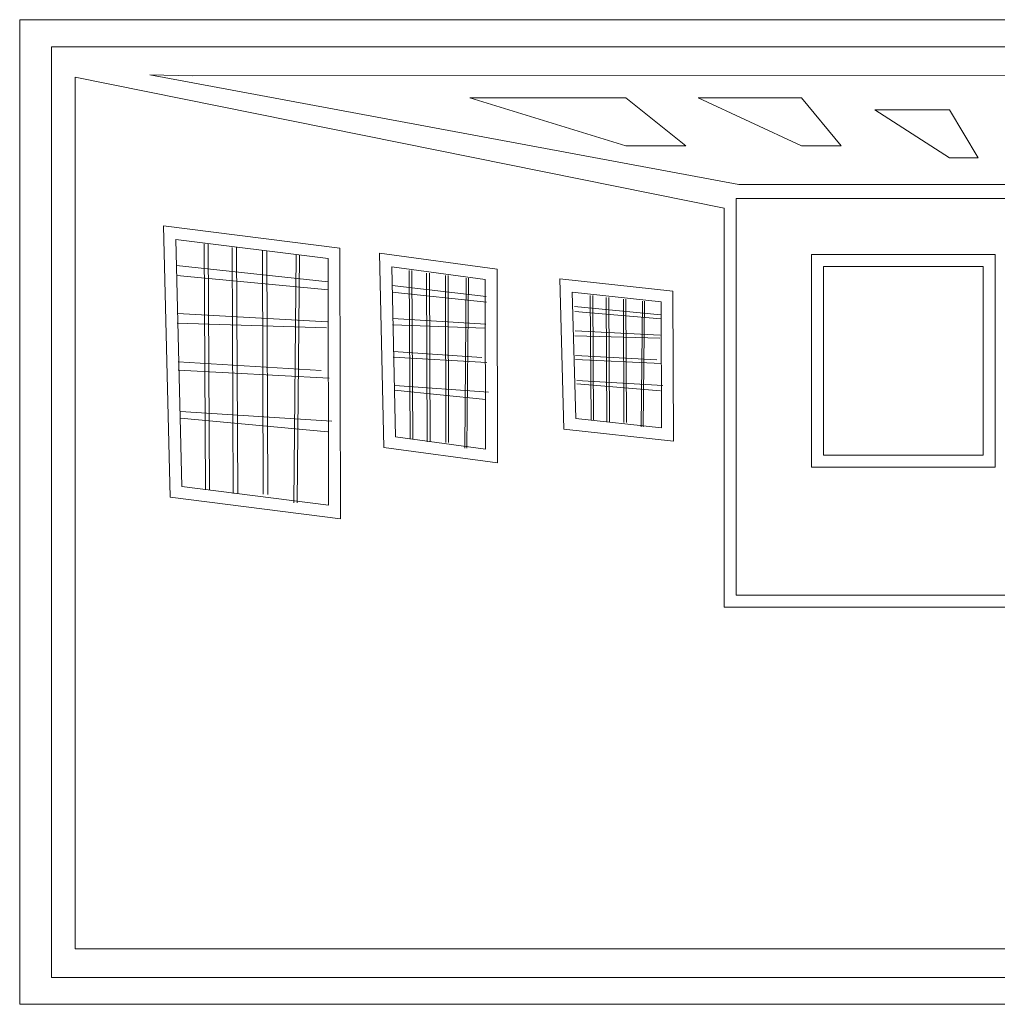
# Model space of a CAD drawing. Header units: centimetres. Extents: x -46.3 to 43.9, y -17.5 to 19.3.
# Tile 72 of 256: x -46.3 to -33.6, y 6 to 18.8. Entities that reach past the tile are written whole.
import ezdxf

# ---------------------------------------------------------------- set-up
doc = ezdxf.new("R2010")
doc.units = ezdxf.units.CM
doc.header["$MEASUREMENT"] = 0
doc.layers.add('Layer 1', color=7, linetype='Continuous')

msp = doc.modelspace()

# ---------------------------------------------------------------- linework, layer by layer
at = {"layer": 'Layer 1', "color": 1, "lineweight": 0}
msp.add_lwpolyline([(-46.33139, 5.96625), (-17.33143, 5.96625), (-17.33143, 18.81785), (-46.33139, 18.81785), (-46.33139, 5.96625)], close=True, dxfattribs=at)
at = {"layer": 'Layer 1', "color": 5, "lineweight": 0}
for points in [[(-45.91804, 6.31712), (-17.7448, 6.31712), (-17.7448, 18.46518), (-45.91804, 18.46518), (-45.91804, 6.31712)], [(-36.97502, 11.3067), (-25.92102, 11.3067), (-25.92102, 16.48484), (-36.97502, 16.48484), (-36.97502, 11.3067)], [(-35.9944, 12.97551), (-33.59544, 12.97551), (-33.59544, 15.75425), (-35.9944, 15.75425), (-35.9944, 12.97551)]]:
    msp.add_lwpolyline(points, close=True, dxfattribs=at)
for points, knots in [([(-45.605, 18.06821), (-45.605, 18.06821), (-45.605, 6.69053), (-45.605, 6.69053), (-45.605, 6.69053), (-45.605, 6.69053), (-18.05783, 6.69053), (-18.05783, 6.69053), (-18.05783, 6.69053), (-18.05783, 6.69053), (-18.05783, 17.75435), (-18.05783, 17.75435), (-18.05783, 17.75435), (-18.05783, 17.75435), (-25.73143, 16.39678), (-25.73143, 16.39678), (-25.73143, 16.39678), (-25.73143, 16.39678), (-25.76383, 11.14808), (-25.76383, 11.14808), (-25.76383, 11.14808), (-25.76383, 11.14808), (-37.13174, 11.14808), (-37.13174, 11.14808), (-37.13174, 11.14808), (-37.13174, 11.14808), (-37.13174, 16.35787), (-37.13174, 16.35787), (-37.13174, 16.35787), (-37.13174, 16.35787), (-45.605, 18.06821), (-45.605, 18.06821)], [0, 0, 0, 0, 0.11111111, 0.11111111, 0.11111111, 0.11111111, 0.22222222, 0.22222222, 0.22222222, 0.22222222, 0.33333333, 0.33333333, 0.33333333, 0.33333333, 0.44444444, 0.44444444, 0.44444444, 0.44444444, 0.55555556, 0.55555556, 0.55555556, 0.55555556, 0.66666667, 0.66666667, 0.66666667, 0.66666667, 0.77777778, 0.77777778, 0.77777778, 0.77777778, 1, 1, 1, 1]), ([(-44.63139, 18.09678), (-44.63139, 18.09678), (-44.07739, 18.08323), (-44.07739, 18.08323), (-44.07739, 18.08323), (-44.07739, 18.08323), (-18.4996, 18.10336), (-18.4996, 18.10336), (-18.4996, 18.10336), (-18.4996, 18.10336), (-20.7022, 17.59874), (-20.7022, 17.59874), (-20.7022, 17.59874), (-20.7022, 17.59874), (-25.85368, 16.66455), (-25.85368, 16.66455), (-25.85368, 16.66455), (-25.85368, 16.66455), (-36.94392, 16.66455), (-36.94392, 16.66455), (-36.94392, 16.66455), (-36.94392, 16.66455), (-44.63139, 18.09678), (-44.63139, 18.09678)], [0, 0, 0, 0, 0.14285714, 0.14285714, 0.14285714, 0.14285714, 0.28571429, 0.28571429, 0.28571429, 0.28571429, 0.42857143, 0.42857143, 0.42857143, 0.42857143, 0.57142857, 0.57142857, 0.57142857, 0.57142857, 0.71428571, 0.71428571, 0.71428571, 0.71428571, 1, 1, 1, 1]), ([(-40.4522, 17.79652), (-40.4522, 17.79652), (-38.41747, 17.79652), (-38.41747, 17.79652), (-38.41747, 17.79652), (-38.41747, 17.79652), (-37.63488, 17.17044), (-37.63488, 17.17044), (-37.63488, 17.17044), (-37.63488, 17.17044), (-38.41747, 17.17044), (-38.41747, 17.17044), (-38.41747, 17.17044), (-38.41747, 17.17044), (-40.4522, 17.79652), (-40.4522, 17.79652)], [0, 0, 0, 0, 0.2, 0.2, 0.2, 0.2, 0.4, 0.4, 0.4, 0.4, 0.6, 0.6, 0.6, 0.6, 1, 1, 1, 1]), ([(-37.4733, 17.79652), (-37.4733, 17.79652), (-36.12411, 17.79652), (-36.12411, 17.79652), (-36.12411, 17.79652), (-36.12411, 17.79652), (-35.60519, 17.17044), (-35.60519, 17.17044), (-35.60519, 17.17044), (-35.60519, 17.17044), (-36.12411, 17.17044), (-36.12411, 17.17044), (-36.12411, 17.17044), (-36.12411, 17.17044), (-37.4733, 17.79652), (-37.4733, 17.79652)], [0, 0, 0, 0, 0.2, 0.2, 0.2, 0.2, 0.4, 0.4, 0.4, 0.4, 0.6, 0.6, 0.6, 0.6, 1, 1, 1, 1]), ([(-35.16672, 17.64), (-35.16672, 17.64), (-34.19146, 17.64), (-34.19146, 17.64), (-34.19146, 17.64), (-34.19146, 17.64), (-33.81636, 17.01393), (-33.81636, 17.01393), (-33.81636, 17.01393), (-33.81636, 17.01393), (-34.19146, 17.01393), (-34.19146, 17.01393), (-34.19146, 17.01393), (-34.19146, 17.01393), (-35.16672, 17.64), (-35.16672, 17.64)], [0, 0, 0, 0, 0.2, 0.2, 0.2, 0.2, 0.4, 0.4, 0.4, 0.4, 0.6, 0.6, 0.6, 0.6, 1, 1, 1, 1]), ([(-44.3688, 12.58481), (-44.3688, 12.58481), (-42.14146, 12.30427), (-42.14146, 12.30427), (-42.14146, 12.30427), (-42.14146, 12.30427), (-42.14952, 15.83779), (-42.14952, 15.83779), (-42.14952, 15.83779), (-42.14952, 15.83779), (-44.45242, 16.12723), (-44.45242, 16.12723), (-44.45242, 16.12723), (-44.45242, 16.12723), (-44.3688, 12.58481), (-44.3688, 12.58481)], [0, 0, 0, 0, 0.2, 0.2, 0.2, 0.2, 0.4, 0.4, 0.4, 0.4, 0.6, 0.6, 0.6, 0.6, 1, 1, 1, 1]), ([(-44.21515, 12.72281), (-44.21515, 12.72281), (-42.29842, 12.48131), (-42.29842, 12.48131), (-42.29842, 12.48131), (-42.29842, 12.48131), (-42.30514, 15.6997), (-42.30514, 15.6997), (-42.30514, 15.6997), (-42.30514, 15.6997), (-44.29157, 15.94915), (-44.29157, 15.94915), (-44.29157, 15.94915), (-44.29157, 15.94915), (-44.21515, 12.72281), (-44.21515, 12.72281)], [0, 0, 0, 0, 0.2, 0.2, 0.2, 0.2, 0.4, 0.4, 0.4, 0.4, 0.6, 0.6, 0.6, 0.6, 1, 1, 1, 1]), ([(-41.57731, 13.23385), (-41.57731, 13.23385), (-40.09182, 13.03295), (-40.09182, 13.03295), (-40.09182, 13.03295), (-40.09182, 13.03295), (-40.09719, 15.56324), (-40.09719, 15.56324), (-40.09719, 15.56324), (-40.09719, 15.56324), (-41.63307, 15.7705), (-41.63307, 15.7705), (-41.63307, 15.7705), (-41.63307, 15.7705), (-41.57731, 13.23385), (-41.57731, 13.23385)], [0, 0, 0, 0, 0.2, 0.2, 0.2, 0.2, 0.4, 0.4, 0.4, 0.4, 0.6, 0.6, 0.6, 0.6, 1, 1, 1, 1]), ([(-41.42351, 13.3715), (-41.42351, 13.3715), (-40.24901, 13.21193), (-40.24901, 13.21193), (-40.24901, 13.21193), (-40.24901, 13.21193), (-40.25329, 15.42641), (-40.25329, 15.42641), (-40.25329, 15.42641), (-40.25329, 15.42641), (-41.47242, 15.59087), (-41.47242, 15.59087), (-41.47242, 15.59087), (-41.47242, 15.59087), (-41.42351, 13.3715), (-41.42351, 13.3715)], [0, 0, 0, 0, 0.2, 0.2, 0.2, 0.2, 0.4, 0.4, 0.4, 0.4, 0.6, 0.6, 0.6, 0.6, 1, 1, 1, 1]), ([(-33.75181, 13.13216), (-33.75181, 13.13216), (-35.8379, 13.13216), (-35.8379, 13.13216), (-35.8379, 13.13216), (-35.8379, 13.13216), (-35.8379, 15.59793), (-35.8379, 15.59793), (-35.8379, 15.59793), (-35.8379, 15.59793), (-33.75181, 15.59793), (-33.75181, 15.59793), (-33.75181, 15.59793), (-33.75181, 15.59793), (-33.75181, 13.13216), (-33.75181, 13.13216)], [0, 0, 0, 0, 0.2, 0.2, 0.2, 0.2, 0.4, 0.4, 0.4, 0.4, 0.6, 0.6, 0.6, 0.6, 1, 1, 1, 1]), ([(-39.22496, 13.47171), (-39.22496, 13.47171), (-37.79653, 13.31613), (-37.79653, 13.31613), (-37.79653, 13.31613), (-37.79653, 13.31613), (-37.8017, 15.27561), (-37.8017, 15.27561), (-37.8017, 15.27561), (-37.8017, 15.27561), (-39.27858, 15.43612), (-39.27858, 15.43612), (-39.27858, 15.43612), (-39.27858, 15.43612), (-39.22496, 13.47171), (-39.22496, 13.47171)], [0, 0, 0, 0, 0.2, 0.2, 0.2, 0.2, 0.4, 0.4, 0.4, 0.4, 0.6, 0.6, 0.6, 0.6, 1, 1, 1, 1]), ([(-39.07207, 13.61239), (-39.07207, 13.61239), (-37.95383, 13.49011), (-37.95383, 13.49011), (-37.95383, 13.49011), (-37.95383, 13.49011), (-37.95749, 15.13538), (-37.95749, 15.13538), (-37.95749, 15.13538), (-37.95749, 15.13538), (-39.11732, 15.26133), (-39.11732, 15.26133), (-39.11732, 15.26133), (-39.11732, 15.26133), (-39.07207, 13.61239), (-39.07207, 13.61239)], [0, 0, 0, 0, 0.2, 0.2, 0.2, 0.2, 0.4, 0.4, 0.4, 0.4, 0.6, 0.6, 0.6, 0.6, 1, 1, 1, 1])]:
    msp.add_open_spline(points, degree=3, knots=knots, dxfattribs=at)
for points in [[(-43.92444, 15.89391), (-43.92444, 15.89391), (-43.90684, 12.68266), (-43.90684, 12.68266)], [(-43.86864, 15.89211), (-43.86864, 15.89211), (-43.85104, 12.68087), (-43.85104, 12.68087)], [(-43.55735, 15.84426), (-43.55735, 15.84426), (-43.54262, 12.63509), (-43.54262, 12.63509)], [(-43.49954, 15.84479), (-43.49954, 15.84479), (-43.48481, 12.63563), (-43.48481, 12.63563)], [(-43.16305, 15.80071), (-43.16305, 15.80071), (-43.15364, 12.62432), (-43.15364, 12.62432)], [(-43.10294, 15.79684), (-43.10294, 15.79684), (-43.09353, 12.62045), (-43.09353, 12.62045)], [(-42.72194, 15.74706), (-42.72194, 15.74706), (-42.75286, 12.51309), (-42.75286, 12.51309)], [(-42.67643, 15.74633), (-42.67643, 15.74633), (-42.70736, 12.51236), (-42.70736, 12.51236)], [(-42.30451, 15.39604), (-42.30451, 15.39604), (-44.28352, 15.60903), (-44.28352, 15.60903)], [(-42.29845, 15.29124), (-42.29845, 15.29124), (-44.28066, 15.47863), (-44.28066, 15.47863)], [(-41.2459, 15.54491), (-41.2459, 15.54491), (-41.23499, 13.34104), (-41.23499, 13.34104)], [(-41.21121, 15.54367), (-41.21121, 15.54367), (-41.20029, 13.3398), (-41.20029, 13.3398)], [(-41.01834, 15.51085), (-41.01834, 15.51085), (-41.00921, 13.30841), (-41.00921, 13.30841)], [(-40.98245, 15.5112), (-40.98245, 15.5112), (-40.97332, 13.30876), (-40.97332, 13.30876)], [(-40.7739, 15.48097), (-40.7739, 15.48097), (-40.76806, 13.30102), (-40.76806, 13.30102)], [(-40.73659, 15.47831), (-40.73659, 15.47831), (-40.73076, 13.29836), (-40.73076, 13.29836)], [(-40.50036, 15.44411), (-40.50036, 15.44411), (-40.51953, 13.22464), (-40.51953, 13.22464)], [(-40.47226, 15.44361), (-40.47226, 15.44361), (-40.49143, 13.22414), (-40.49143, 13.22414)], [(-40.2417, 15.20321), (-40.2417, 15.20321), (-41.4685, 15.34939), (-41.4685, 15.34939)], [(-40.23775, 15.13129), (-40.23775, 15.13129), (-41.46652, 15.2599), (-41.46652, 15.2599)], [(-38.88194, 15.21802), (-38.88194, 15.21802), (-38.87195, 13.59073), (-38.87195, 13.59073)], [(-38.85014, 15.21708), (-38.85014, 15.21708), (-38.84015, 13.58979), (-38.84015, 13.58979)], [(-38.67353, 15.19285), (-38.67353, 15.19285), (-38.66517, 13.56662), (-38.66517, 13.56662)], [(-38.64063, 15.19314), (-38.64063, 15.19314), (-38.63227, 13.56691), (-38.63227, 13.56691)], [(-38.44962, 15.17077), (-38.44962, 15.17077), (-38.44428, 13.56114), (-38.44428, 13.56114)], [(-38.41543, 15.16882), (-38.41543, 15.16882), (-38.41009, 13.55919), (-38.41009, 13.55919)], [(-37.96233, 14.96572), (-37.96233, 14.96572), (-39.08569, 15.07365), (-39.08569, 15.07365)], [(-38.19915, 15.1436), (-38.19915, 15.1436), (-38.21671, 13.5048), (-38.21671, 13.5048)], [(-38.17345, 15.14322), (-38.17345, 15.14322), (-38.191, 13.50442), (-38.191, 13.50442)], [(-42.31292, 14.87431), (-42.31292, 14.87431), (-44.27193, 14.98206), (-44.27193, 14.98206)], [(-40.24686, 14.84514), (-40.24686, 14.84514), (-41.46125, 14.91909), (-41.46125, 14.91909)], [(-37.95868, 14.9126), (-37.95868, 14.9126), (-39.08386, 15.00756), (-39.08386, 15.00756)], [(-42.32577, 14.79623), (-42.32577, 14.79623), (-44.27697, 14.85844), (-44.27697, 14.85844)], [(-40.25485, 14.79155), (-40.25485, 14.79155), (-41.4644, 14.83425), (-41.4644, 14.83425)], [(-37.9743, 14.66175), (-37.9743, 14.66175), (-39.08188, 14.69328), (-39.08188, 14.69328)], [(-37.96707, 14.70133), (-37.96707, 14.70133), (-39.07908, 14.75593), (-39.07908, 14.75593)], [(-40.23339, 14.3419), (-40.23339, 14.3419), (-41.45515, 14.41346), (-41.45515, 14.41346)], [(-40.29711, 14.4082), (-40.29711, 14.4082), (-41.45437, 14.48632), (-41.45437, 14.48632)], [(-38.01298, 14.37872), (-38.01298, 14.37872), (-39.07268, 14.4364), (-39.07268, 14.4364)], [(-42.39377, 14.23764), (-42.39377, 14.23764), (-44.26062, 14.35146), (-44.26062, 14.35146)], [(-37.95465, 14.32976), (-37.95465, 14.32976), (-39.07341, 14.3826), (-39.07341, 14.3826)], [(-42.29128, 14.14098), (-42.29128, 14.14098), (-44.26219, 14.24524), (-44.26219, 14.24524)], [(-40.21066, 13.95582), (-40.21066, 13.95582), (-41.43536, 14.04324), (-41.43536, 14.04324)], [(-37.96515, 13.97437), (-37.96515, 13.97437), (-39.05714, 14.06403), (-39.05714, 14.06403)], [(-37.93385, 14.04467), (-37.93385, 14.04467), (-39.0553, 14.10921), (-39.0553, 14.10921)], [(-40.24473, 13.86062), (-40.24473, 13.86062), (-41.43726, 13.98204), (-41.43726, 13.98204)], [(-42.25456, 13.57842), (-42.25456, 13.57842), (-44.23018, 13.7058), (-44.23018, 13.7058)], [(-42.30959, 13.43972), (-42.30959, 13.43972), (-44.23333, 13.61665), (-44.23333, 13.61665)]]:
    msp.add_open_spline(points, degree=3, dxfattribs=at)

doc.saveas('drawing.dxf')
